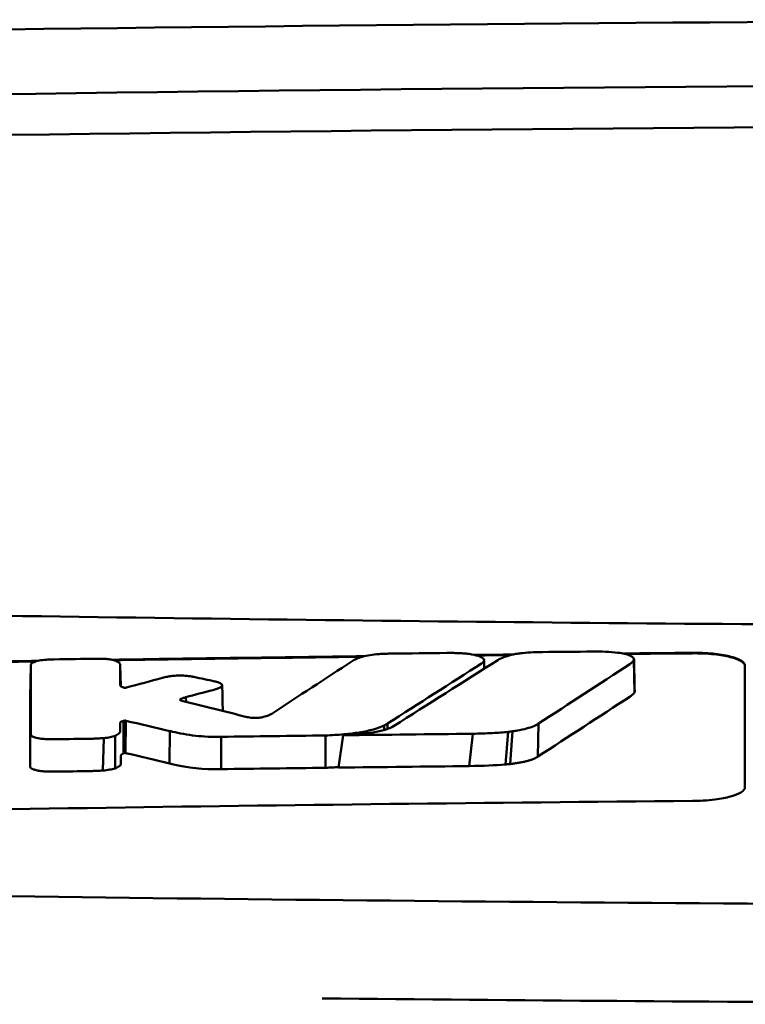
# Model space of a CAD drawing. Header units: millimetres. Extents: x 391 to 741, y 199 to 659.
# Tile 8 of 10: x 538 to 552, y 640 to 659. Entities that reach past the tile are written whole.
import ezdxf

# ---------------------------------------------------------------- set-up
doc = ezdxf.new("R2010")
doc.units = ezdxf.units.MM
doc.layers.add('Visible (ISO)', color=7, linetype='Continuous', lineweight=50)

msp = doc.modelspace()

# ---------------------------------------------------------------- linework, layer by layer
at = {"layer": 'Visible (ISO)'}
for p, q in [((538.3, 646.201), (538.288, 645.589)), ((540.003, 646.199), (540.011, 645.802)), ((549.789, 646.305), (549.799, 645.684)), ((540.004, 645.818), (540.004, 645.82)), ((541.147, 645.549), (541.147, 645.534)), ((541.253, 645.592), (541.256, 645.503)), ((540.066, 645.141), (540.065, 644.521)), ((540.088, 645.146), (540.082, 644.529)), ((540.108, 645.144), (540.102, 644.528)), ((545.028, 645.053), (545.029, 644.966)), ((545.093, 645.09), (545.095, 644.988)), ((547.972, 645.09), (547.959, 644.461)), ((539.907, 644.858), (539.904, 644.236)), ((540.947, 644.948), (540.942, 644.331)), ((543.911, 644.247), (543.911, 644.863)), ((544.162, 644.25), (544.247, 644.867)), ((546.718, 644.896), (546.651, 644.279)), ((547.394, 644.932), (547.34, 644.31)), ((547.476, 644.942), (547.429, 644.318)), ((539.69, 644.813), (539.673, 644.195)), ((541.927, 644.838), (541.924, 644.221))]:
    msp.add_line(p, q, dxfattribs=at)
for centre, major_axis, ratio, start_param, end_param in [((566.164, 629.282), (250.217, -0.007), 0.116796, 1.571075, 1.752137), ((566.318, 632.272), (225.492, 0.002), 0.110939, 1.570719, 1.791596), ((566.34, 632.241), (-227.223, 0), 0.106767, 4.71241, 4.92951), ((538.738, 644.815), (51.403, 0.789), 0.029133, 1.554631, 1.57023), ((249.851, -2831.127), (-235.079, 3524.364), 0.687287, 6.065929, 6.066443), ((539.959, 644.759), (25.972, -6.076), 0.015321, 1.536366, 1.568667), ((566.063, -1142.436), (1787.892, 0), 0.999745, 1.583186, 1.584297), ((566.033, -1139.397), (-1784.851, -1.513), 0.999745, 4.722363, 4.723748), ((540.992, 646.081), (6.766, -1.024), 0.083118, 5.966235, 6.005906), ((541.922, 644.841), (0.152, 0.003), 0.020884, 4.663305, 4.744135), ((541.105, 644.728), (1.323, -0.316), 0.311917, 4.663131, 4.702558), ((818.96, 1350.55), (-278.359, -706.106), 0.063886, 0.008479, 0.026829), ((379.565, 669.11), (168.534, -24.577), 0.021127, 6.155066, 6.191262), ((538.3, 644.272), (-0.0014, -0.0329), 0.45485, 4.797147, 4.891032), ((566.555, -1159.727), (1804.576, 0), 0.999745, 1.583344, 1.584446), ((566.314, -1140.54), (-1785.382, -1.767), 0.999745, 4.722413, 4.723807)]:
    msp.add_ellipse(centre, major_axis=major_axis, ratio=ratio, start_param=start_param, end_param=end_param, dxfattribs=at)
for points, knots in [([(520.23, 647.493), (527.851, 647.305), (535.485, 647.165), (547.023, 647.024), (550.871, 646.989), (556.657, 646.953), (558.591, 646.944), (562.374, 646.933), (564.187, 646.929), (566.087, 646.929)], [0.000811, 0.000811, 0.000811, 0.000811, 2.334672, 2.334672, 3.49801, 3.49801, 4.08174, 4.08174, 4.638981, 4.638981, 4.638981, 4.638981]), ([(544.616, 646.363), (544.574, 646.35), (544.536, 646.337), (544.472, 646.309), (544.445, 646.294), (544.423, 646.28)], [-0.03864588, -0.03864588, -0.03864588, -0.03864588, -0.01880031, -0.01880031, 0, 0, 0, 0]), ([(544.932, 646.414), (544.873, 646.41), (544.816, 646.404), (544.708, 646.387), (544.658, 646.376), (544.616, 646.363)], [-0.0377179, -0.0377179, -0.0377179, -0.0377179, -0.01935504, -0.01935504, 0, 0, 0, 0]), ([(545.171, 646.423), (545.131, 646.423), (545.092, 646.422), (545.012, 646.419), (544.972, 646.417), (544.932, 646.414)], [-0.02402213, -0.02402213, -0.02402213, -0.02402213, -0.01224647, -0.01224647, 0, 0, 0, 0]), ([(546.476, 646.431), (546.436, 646.433), (546.396, 646.434), (546.31, 646.436), (546.266, 646.436), (546.221, 646.435)], [-0.02574903, -0.02574903, -0.02574903, -0.02574903, -0.01343066, -0.01343066, 0, 0, 0, 0]), ([(546.897, 646.243), (546.914, 646.254), (546.924, 646.266), (546.935, 646.29), (546.934, 646.303), (546.915, 646.334), (546.889, 646.352), (546.811, 646.384), (546.76, 646.397), (546.665, 646.414), (546.628, 646.419), (546.553, 646.427), (546.515, 646.43), (546.476, 646.431)], [-0.1007335, -0.1007335, -0.1007335, -0.1007335, -0.0864518, -0.0864518, -0.070815, -0.070815, -0.0477471, -0.0477471, -0.0248109, -0.0248109, -0.0119957, -0.0119957, 0, 0, 0, 0]), ([(547.197, 646.301), (547.229, 646.321), (547.27, 646.341), (547.364, 646.375), (547.414, 646.39), (547.47, 646.403)], [0, 0, 0, 0, 0.0264811, 0.0264811, 0.04942684, 0.04942684, 0.04942684, 0.04942684]), ([(547.47, 646.403), (547.499, 646.409), (547.53, 646.415), (547.595, 646.426), (547.63, 646.43), (547.666, 646.434)], [0, 0, 0, 0, 0.01146668, 0.01146668, 0.02292794, 0.02292794, 0.02292794, 0.02292794]), ([(547.666, 646.434), (547.733, 646.44), (547.801, 646.445), (547.93, 646.451), (547.989, 646.452), (548.049, 646.453)], [0, 0, 0, 0, 0.02130972, 0.02130972, 0.03920168, 0.03920168, 0.03920168, 0.03920168]), ([(549.002, 646.462), (549.086, 646.463), (549.168, 646.462), (549.33, 646.455), (549.408, 646.449), (549.482, 646.44)], [0, 0, 0, 0, 0.02493845, 0.02493845, 0.04990411, 0.04990411, 0.04990411, 0.04990411]), ([(549.482, 646.44), (549.529, 646.434), (549.571, 646.427), (549.648, 646.409), (549.682, 646.398), (549.739, 646.374), (549.762, 646.361), (549.788, 646.333), (549.793, 646.319), (549.789, 646.305)], [0, 0, 0, 0, 0.01587272, 0.01587272, 0.03235839, 0.03235839, 0.05026104, 0.05026104, 0.06761699, 0.06761699, 0.06761699, 0.06761699]), ([(550.903, 646.438), (550.966, 646.439), (551.029, 646.438), (551.16, 646.433), (551.227, 646.428), (551.408, 646.411), (551.513, 646.394), (551.692, 646.351), (551.763, 646.326), (551.844, 646.282), (551.866, 646.266), (551.896, 646.231), (551.903, 646.213), (551.903, 646.196)], [0.000001, 0.000001, 0.000001, 0.000001, 0.0189524, 0.0189524, 0.0399692, 0.0399692, 0.0779065, 0.0779065, 0.1155872, 0.1155872, 0.137348, 0.137348, 0.1589354, 0.1589354, 0.1589354, 0.1589354]), ([(550.903, 646.428), (550.969, 646.429), (551.034, 646.428), (551.175, 646.422), (551.25, 646.417), (551.434, 646.397), (551.536, 646.38), (551.706, 646.337), (551.773, 646.312), (551.848, 646.269), (551.869, 646.253), (551.896, 646.219), (551.903, 646.203), (551.903, 646.186)], [0.000001, 0.000001, 0.000001, 0.000001, 0.0196149, 0.0196149, 0.0431871, 0.0431871, 0.0806063, 0.0806063, 0.1171477, 0.1171477, 0.1383045, 0.1383045, 0.1589286, 0.1589286, 0.1589286, 0.1589286]), ([(538.303, 646.219), (538.302, 646.216), (538.301, 646.213), (538.3, 646.207), (538.3, 646.204), (538.3, 646.201)], [-0.007314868, -0.007314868, -0.007314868, -0.007314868, -0.003657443, -0.003657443, 0, 0, 0, 0]), ([(538.624, 646.309), (538.576, 646.307), (538.53, 646.302), (538.446, 646.288), (538.409, 646.279), (538.357, 646.261), (538.339, 646.253), (538.314, 646.236), (538.306, 646.228), (538.303, 646.219)], [-0.05113032, -0.05113032, -0.05113032, -0.05113032, -0.03661036, -0.03661036, -0.02158494, -0.02158494, -0.01046232, -0.01046232, 0, 0, 0, 0]), ([(538.744, 646.313), (538.724, 646.313), (538.704, 646.312), (538.664, 646.311), (538.644, 646.31), (538.624, 646.309)], [-0.0120578, -0.0120578, -0.0120578, -0.0120578, -0.00602891, -0.00602891, 0, 0, 0, 0]), ([(539.666, 646.325), (539.647, 646.325), (539.628, 646.326), (539.588, 646.326), (539.567, 646.326), (539.546, 646.325)], [-0.01208774, -0.01208774, -0.01208774, -0.01208774, -0.00635487, -0.00635487, 0, 0, 0, 0]), ([(539.94, 646.275), (539.928, 646.282), (539.913, 646.288), (539.877, 646.299), (539.855, 646.304), (539.808, 646.313), (539.781, 646.317), (539.725, 646.322), (539.696, 646.324), (539.666, 646.325)], [-0.03642364, -0.03642364, -0.03642364, -0.03642364, -0.02759296, -0.02759296, -0.01849049, -0.01849049, -0.00911385, -0.00911385, 0, 0, 0, 0]), ([(540.003, 646.199), (540.003, 646.213), (539.998, 646.226), (539.978, 646.251), (539.962, 646.264), (539.94, 646.275)], [-0.03215724, -0.03215724, -0.03215724, -0.03215724, -0.01616009, -0.01616009, 0, 0, 0, 0]), ([(546.885, 646.235), (546.887, 646.236), (546.889, 646.238), (546.893, 646.24), (546.895, 646.242), (546.897, 646.243)], [-0.003491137, -0.003491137, -0.003491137, -0.003491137, -0.001745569, -0.001745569, 0, 0, 0, 0]), ([(549.789, 646.305), (549.784, 646.291), (549.774, 646.277), (549.747, 646.249), (549.729, 646.235), (549.708, 646.221)], [0, 0, 0, 0, 0.01712312, 0.01712312, 0.03473945, 0.03473945, 0.03473945, 0.03473945]), ([(540.9, 645.983), (540.885, 645.98), (540.869, 645.976), (540.838, 645.969), (540.823, 645.965), (540.807, 645.961)], [-0.01248959, -0.01248959, -0.01248959, -0.01248959, -0.006512, -0.006512, 0, 0, 0, 0]), ([(541.361, 645.988), (541.326, 645.994), (541.286, 645.999), (541.196, 646.005), (541.148, 646.006), (541.063, 646.003), (541.027, 646), (540.959, 645.993), (540.929, 645.988), (540.9, 645.983)], [-0.0498323, -0.0498323, -0.0498323, -0.0498323, -0.03617176, -0.03617176, -0.02170588, -0.02170588, -0.0105717, -0.0105717, 0, 0, 0, 0]), ([(541.406, 645.979), (541.399, 645.98), (541.392, 645.982), (541.377, 645.985), (541.369, 645.986), (541.361, 645.988)], [-0.005954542, -0.005954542, -0.005954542, -0.005954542, -0.00297727, -0.00297727, 0, 0, 0, 0]), ([(540.073, 645.774), (540.066, 645.776), (540.059, 645.778), (540.043, 645.783), (540.036, 645.786), (540.026, 645.791), (540.022, 645.793), (540.009, 645.803), (540.005, 645.81), (540.004, 645.818)], [-0.02048694, -0.02048694, -0.02048694, -0.02048694, -0.01661307, -0.01661307, -0.01236262, -0.01236262, -0.00927922, -0.00927922, 0, 0, 0, 0]), ([(541.841, 645.885), (541.835, 645.886), (541.829, 645.887), (541.818, 645.89), (541.812, 645.891), (541.806, 645.893)], [-0.00490164, -0.00490164, -0.00490164, -0.00490164, -0.002450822, -0.002450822, 0, 0, 0, 0]), ([(541.907, 645.779), (541.923, 645.787), (541.934, 645.796), (541.946, 645.815), (541.946, 645.825), (541.935, 645.844), (541.923, 645.854), (541.889, 645.871), (541.867, 645.878), (541.841, 645.885)], [-0.04671997, -0.04671997, -0.04671997, -0.04671997, -0.03538139, -0.03538139, -0.02350504, -0.02350504, -0.01139688, -0.01139688, 0, 0, 0, 0]), ([(540.11, 645.774), (540.107, 645.774), (540.105, 645.773), (540.099, 645.773), (540.095, 645.772), (540.092, 645.772), (540.091, 645.772), (540.091, 645.772), (540.091, 645.772), (540.09, 645.772), (540.089, 645.772), (540.086, 645.772), (540.083, 645.773), (540.077, 645.773), (540.075, 645.774), (540.073, 645.774)], [-0.004606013, -0.004606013, -0.004606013, -0.004606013, -0.003438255, -0.003438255, -0.002112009, -0.002112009, -0.002029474, -0.002029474, -0.001947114, -0.001947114, -0.001614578, -0.001614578, -0.000682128, -0.000682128, 0, 0, 0, 0]), ([(540.123, 645.777), (540.121, 645.776), (540.119, 645.776), (540.114, 645.775), (540.112, 645.774), (540.11, 645.774)], [-0.00169855, -0.00169855, -0.00169855, -0.00169855, -0.000849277, -0.000849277, 0, 0, 0, 0]), ([(541.764, 645.728), (541.792, 645.735), (541.818, 645.743), (541.866, 645.76), (541.888, 645.769), (541.907, 645.779)], [-0.02471221, -0.02471221, -0.02471221, -0.02471221, -0.01263472, -0.01263472, 0, 0, 0, 0]), ([(549.799, 645.684), (549.79, 645.67), (549.778, 645.656), (549.747, 645.628), (549.729, 645.614), (549.708, 645.6)], [0, 0, 0, 0, 0.01745385, 0.01745385, 0.03518305, 0.03518305, 0.03518305, 0.03518305]), ([(541.151, 645.531), (541.147, 645.534), (541.144, 645.536), (541.142, 645.542), (541.143, 645.546), (541.147, 645.549)], [-0.0073251, -0.0073251, -0.0073251, -0.0073251, -0.003944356, -0.003944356, 0, 0, 0, 0]), ([(541.147, 645.549), (541.151, 645.552), (541.155, 645.555), (541.166, 645.561), (541.172, 645.564), (541.183, 645.569), (541.188, 645.571), (541.21, 645.58), (541.23, 645.586), (541.253, 645.592)], [-0.02035992, -0.02035992, -0.02035992, -0.02035992, -0.01645196, -0.01645196, -0.0122888, -0.0122888, -0.00943827, -0.00943827, 0, 0, 0, 0]), ([(541.176, 645.523), (541.171, 645.524), (541.167, 645.525), (541.158, 645.528), (541.154, 645.53), (541.151, 645.531)], [-0.004403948, -0.004403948, -0.004403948, -0.004403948, -0.002275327, -0.002275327, 0, 0, 0, 0]), ([(542.888, 645.278), (542.871, 645.267), (542.85, 645.256), (542.798, 645.235), (542.767, 645.224), (542.731, 645.215)], [-0.02994324, -0.02994324, -0.02994324, -0.02994324, -0.01548431, -0.01548431, 0, 0, 0, 0]), ([(540.004, 645.103), (540.004, 645.107), (540.005, 645.111), (540.012, 645.119), (540.018, 645.123), (540.03, 645.128), (540.034, 645.13), (540.049, 645.135), (540.059, 645.138), (540.066, 645.141)], [-0.01251254, -0.01251254, -0.01251254, -0.01251254, -0.00901213, -0.00901213, -0.00544118, -0.00544118, -0.00386807, -0.00386807, 0, 0, 0, 0]), ([(540.004, 644.951), (540.004, 644.965), (540.004, 644.987), (540.004, 645.002), (540.004, 645.014), (540.004, 645.052), (540.004, 645.078), (540.004, 645.103)], [0, 0, 0, 0, 0.0162879, 0.0162879, 0.0977077, 0.0977077, 0.2605668, 0.2605668, 0.2605668, 0.2605668]), ([(540.066, 645.141), (540.07, 645.142), (540.073, 645.142), (540.081, 645.144), (540.084, 645.145), (540.088, 645.146)], [-0.00300659, -0.00300659, -0.00300659, -0.00300659, -0.001503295, -0.001503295, 0, 0, 0, 0]), ([(540.088, 645.146), (540.089, 645.146), (540.091, 645.146), (540.094, 645.147), (540.096, 645.147), (540.097, 645.147), (540.097, 645.147), (540.097, 645.147), (540.098, 645.147), (540.098, 645.147), (540.098, 645.147), (540.099, 645.146), (540.1, 645.146), (540.102, 645.146), (540.103, 645.146), (540.106, 645.145), (540.107, 645.145), (540.108, 645.144)], [-0.002281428, -0.002281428, -0.002281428, -0.002281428, -0.001665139, -0.001665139, -0.001287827, -0.001287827, -0.001274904, -0.001274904, -0.00126194, -0.00126194, -0.001209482, -0.001209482, -0.000987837, -0.000987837, -0.000549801, -0.000549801, 0, 0, 0, 0]), ([(542.438, 645.209), (542.435, 645.21), (542.431, 645.211), (542.424, 645.212), (542.421, 645.213), (542.418, 645.214)], [-0.002881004, -0.002881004, -0.002881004, -0.002881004, -0.001440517, -0.001440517, 0, 0, 0, 0]), ([(542.731, 645.215), (542.72, 645.212), (542.708, 645.21), (542.68, 645.205), (542.666, 645.203), (542.625, 645.199), (542.598, 645.198), (542.546, 645.198), (542.521, 645.199), (542.476, 645.203), (542.456, 645.206), (542.438, 645.209)], [-0.03228767, -0.03228767, -0.03228767, -0.03228767, -0.02770248, -0.02770248, -0.02275386, -0.02275386, -0.01468895, -0.01468895, -0.00707707, -0.00707707, 0, 0, 0, 0]), ([(543.911, 644.863), (544.03, 644.868), (544.148, 644.875), (544.365, 644.894), (544.465, 644.906), (544.658, 644.937), (544.748, 644.956), (544.907, 645.001), (544.974, 645.026), (545.028, 645.053)], [-0.1396927, -0.1396927, -0.1396927, -0.1396927, -0.1039474, -0.1039474, -0.0713068, -0.0713068, -0.0361761, -0.0361761, 0, 0, 0, 0]), ([(544.247, 644.867), (544.352, 644.872), (544.456, 644.879), (544.646, 644.896), (544.732, 644.907), (544.901, 644.934), (544.98, 644.952), (545.115, 644.993), (545.167, 645.015), (545.207, 645.04)], [0, 0, 0, 0, 0.0316908, 0.0316908, 0.0599134, 0.0599134, 0.0913031, 0.0913031, 0.1228865, 0.1228865, 0.1228865, 0.1228865]), ([(545.028, 645.053), (545.04, 645.059), (545.051, 645.065), (545.073, 645.078), (545.083, 645.084), (545.093, 645.09)], [-0.01617209, -0.01617209, -0.01617209, -0.01617209, -0.00808599, -0.00808599, 0, 0, 0, 0]), ([(547.972, 645.09), (547.946, 645.073), (547.917, 645.057), (547.878, 645.04), (547.839, 645.024), (547.794, 645.009), (547.742, 644.995), (547.691, 644.981), (547.631, 644.968), (547.57, 644.957), (547.54, 644.951), (547.508, 644.946), (547.476, 644.942)], [0, 0, 0, 0, 0.2297075, 0.2297075, 0.2297075, 0.4574814, 0.4574814, 0.4574814, 0.6826089, 0.6826089, 0.6826089, 0.7908188, 0.7908188, 0.7908188, 0.7908188]), ([(538.297, 644.88), (538.298, 644.87), (538.305, 644.86), (538.333, 644.84), (538.355, 644.831), (538.408, 644.816), (538.438, 644.81), (538.502, 644.8), (538.536, 644.797), (538.572, 644.795)], [-0.04908253, -0.04908253, -0.04908253, -0.04908253, -0.03649581, -0.03649581, -0.02308132, -0.02308132, -0.01125263, -0.01125263, 0, 0, 0, 0]), ([(539.69, 644.813), (539.733, 644.817), (539.774, 644.823), (539.848, 644.838), (539.881, 644.848), (539.907, 644.858)], [-0.02836789, -0.02836789, -0.02836789, -0.02836789, -0.01466479, -0.01466479, 0, 0, 0, 0]), ([(539.907, 644.858), (539.942, 644.873), (539.967, 644.889), (539.997, 644.921), (540.004, 644.936), (540.004, 644.951)], [-0.03917193, -0.03917193, -0.03917193, -0.03917193, -0.0186408, -0.0186408, 0, 0, 0, 0]), ([(540.998, 644.935), (541.126, 644.903), (541.275, 644.875), (541.518, 644.849), (541.596, 644.843), (541.755, 644.836), (541.834, 644.836), (541.915, 644.837)], [-0.105367, -0.105367, -0.105367, -0.105367, -0.0488724, -0.0488724, -0.0241035, -0.0241035, 0, 0, 0, 0]), ([(547.394, 644.932), (547.297, 644.922), (547.194, 644.914), (546.969, 644.902), (546.842, 644.898), (546.718, 644.896)], [0, 0, 0, 0, 0.0313472, 0.0313472, 0.06861154, 0.06861154, 0.06861154, 0.06861154]), ([(538.572, 644.795), (538.605, 644.793), (538.638, 644.792), (538.707, 644.79), (538.742, 644.79), (538.778, 644.791)], [-0.02088223, -0.02088223, -0.02088223, -0.02088223, -0.01062105, -0.01062105, 0, 0, 0, 0]), ([(539.455, 644.801), (539.494, 644.802), (539.532, 644.803), (539.611, 644.807), (539.651, 644.81), (539.69, 644.813)], [-0.02385699, -0.02385699, -0.02385699, -0.02385699, -0.01223524, -0.01223524, 0, 0, 0, 0]), ([(540.015, 644.328), (540.015, 644.342), (540.015, 644.364), (540.015, 644.379), (540.015, 644.392), (540.016, 644.43), (540.016, 644.455), (540.016, 644.48)], [0, 0, 0, 0, 0.0163048, 0.0163048, 0.0978171, 0.0978171, 0.2608531, 0.2608531, 0.2608531, 0.2608531]), ([(540.016, 644.48), (540.016, 644.483), (540.016, 644.485), (540.017, 644.488), (540.018, 644.49), (540.02, 644.493), (540.022, 644.496), (540.023, 644.497), (540.025, 644.499), (540.027, 644.501), (540.029, 644.502), (540.03, 644.503), (540.032, 644.504), (540.034, 644.505), (540.036, 644.506), (540.038, 644.507), (540.04, 644.508), (540.042, 644.509), (540.044, 644.51), (540.046, 644.511), (540.048, 644.512), (540.05, 644.513), (540.052, 644.514), (540.055, 644.515), (540.057, 644.516), (540.06, 644.518), (540.062, 644.519), (540.065, 644.521)], [0, 0, 0, 0, 0.0303952, 0.0303952, 0.0303952, 0.062529, 0.062529, 0.062529, 0.0836646, 0.0836646, 0.0836646, 0.0973848, 0.0973848, 0.0973848, 0.1111615, 0.1111615, 0.1111615, 0.1249801, 0.1249801, 0.1249801, 0.1388281, 0.1388281, 0.1388281, 0.1526703, 0.1526703, 0.1526703, 0.1727383, 0.1727383, 0.1727383, 0.1727383]), ([(540.065, 644.521), (540.068, 644.522), (540.07, 644.524), (540.076, 644.526), (540.079, 644.528), (540.082, 644.529)], [-0.003660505, -0.003660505, -0.003660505, -0.003660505, -0.001830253, -0.001830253, 0, 0, 0, 0]), ([(540.082, 644.529), (540.082, 644.529), (540.082, 644.529), (540.082, 644.529), (540.082, 644.529), (540.082, 644.529), (540.082, 644.529), (540.082, 644.529), (540.082, 644.529), (540.082, 644.529), (540.082, 644.529), (540.082, 644.529), (540.082, 644.529), (540.082, 644.529), (540.082, 644.529), (540.082, 644.529), (540.082, 644.529), (540.082, 644.529), (540.082, 644.529), (540.082, 644.529), (540.082, 644.529), (540.082, 644.529), (540.082, 644.529), (540.082, 644.529), (540.082, 644.529), (540.083, 644.529), (540.083, 644.529), (540.083, 644.529), (540.083, 644.53), (540.083, 644.53), (540.083, 644.53), (540.083, 644.53), (540.083, 644.53), (540.083, 644.53), (540.083, 644.53), (540.083, 644.53), (540.083, 644.53), (540.084, 644.53), (540.084, 644.53), (540.084, 644.53), (540.084, 644.53), (540.084, 644.53), (540.084, 644.53), (540.084, 644.53), (540.084, 644.53), (540.085, 644.53), (540.085, 644.53), (540.085, 644.53), (540.085, 644.53), (540.085, 644.53), (540.085, 644.53), (540.085, 644.53), (540.086, 644.53), (540.086, 644.53), (540.086, 644.53), (540.086, 644.53), (540.086, 644.53), (540.086, 644.53), (540.087, 644.53), (540.087, 644.53), (540.087, 644.53), (540.087, 644.53), (540.087, 644.53), (540.088, 644.53), (540.088, 644.53), (540.088, 644.53), (540.088, 644.53), (540.088, 644.53), (540.088, 644.53), (540.089, 644.53), (540.089, 644.53), (540.089, 644.53), (540.089, 644.53), (540.089, 644.53), (540.089, 644.53), (540.089, 644.53), (540.09, 644.53), (540.09, 644.53), (540.09, 644.53), (540.09, 644.53), (540.09, 644.53), (540.09, 644.53), (540.091, 644.53), (540.091, 644.53), (540.091, 644.53), (540.091, 644.53), (540.091, 644.53), (540.092, 644.53), (540.092, 644.53), (540.092, 644.53), (540.092, 644.53), (540.092, 644.53), (540.092, 644.53), (540.093, 644.53), (540.093, 644.53), (540.093, 644.53), (540.093, 644.53), (540.093, 644.53), (540.093, 644.53), (540.094, 644.53), (540.094, 644.53), (540.094, 644.53), (540.094, 644.53), (540.094, 644.53), (540.094, 644.53), (540.095, 644.53), (540.095, 644.53), (540.095, 644.53), (540.095, 644.53), (540.095, 644.53), (540.095, 644.53), (540.095, 644.53), (540.096, 644.53), (540.096, 644.53), (540.096, 644.53), (540.096, 644.53), (540.096, 644.53), (540.096, 644.53), (540.097, 644.53), (540.097, 644.53), (540.097, 644.53), (540.097, 644.53), (540.097, 644.529), (540.098, 644.529), (540.098, 644.529), (540.098, 644.529), (540.098, 644.529), (540.099, 644.529), (540.099, 644.529), (540.099, 644.529), (540.099, 644.529), (540.099, 644.529), (540.099, 644.529), (540.1, 644.529), (540.1, 644.529), (540.1, 644.529), (540.1, 644.529), (540.1, 644.529), (540.1, 644.529), (540.101, 644.529), (540.101, 644.528), (540.101, 644.528), (540.101, 644.528), (540.101, 644.528), (540.101, 644.528), (540.101, 644.528), (540.102, 644.528), (540.102, 644.528)], [0, 0, 0, 0, 0.00010092, 0.00010092, 0.00010092, 0.00021421, 0.00021421, 0.00021421, 0.00034191, 0.00034191, 0.00034191, 0.00048614, 0.00048614, 0.00048614, 0.0006491, 0.0006491, 0.0006491, 0.00083295, 0.00083295, 0.00083295, 0.0010398, 0.0010398, 0.0010398, 0.00127155, 0.00127155, 0.00127155, 0.00152985, 0.00152985, 0.00152985, 0.00181601, 0.00181601, 0.00181601, 0.00213099, 0.00213099, 0.00213099, 0.00247531, 0.00247531, 0.00247531, 0.00284913, 0.00284913, 0.00284913, 0.0032522, 0.0032522, 0.0032522, 0.00368392, 0.00368392, 0.00368392, 0.00414337, 0.00414337, 0.00414337, 0.00462932, 0.00462932, 0.00462932, 0.00514025, 0.00514025, 0.00514025, 0.00567435, 0.00567435, 0.00567435, 0.00622948, 0.00622948, 0.00622948, 0.00680328, 0.00680328, 0.00680328, 0.00722748, 0.00722748, 0.00722748, 0.00765639, 0.00765639, 0.00765639, 0.00809021, 0.00809021, 0.00809021, 0.00853045, 0.00853045, 0.00853045, 0.00898118, 0.00898118, 0.00898118, 0.00944983, 0.00944983, 0.00944983, 0.01019771, 0.01019771, 0.01019771, 0.01072731, 0.01072731, 0.01072731, 0.01127043, 0.01127043, 0.01127043, 0.01182038, 0.01182038, 0.01182038, 0.01237373, 0.01237373, 0.01237373, 0.01292903, 0.01292903, 0.01292903, 0.01348579, 0.01348579, 0.01348579, 0.01404385, 0.01404385, 0.01404385, 0.01460318, 0.01460318, 0.01460318, 0.01516377, 0.01516377, 0.01516377, 0.01572559, 0.01572559, 0.01572559, 0.01628856, 0.01628856, 0.01628856, 0.01719056, 0.01719056, 0.01719056, 0.01809498, 0.01809498, 0.01809498, 0.01900069, 0.01900069, 0.01900069, 0.01990628, 0.01990628, 0.01990628, 0.02081008, 0.02081008, 0.02081008, 0.02171014, 0.02171014, 0.02171014, 0.0226042, 0.0226042, 0.0226042, 0.02403673, 0.02403673, 0.02403673, 0.02490235, 0.02490235, 0.02490235, 0.02514715, 0.02514715, 0.02514715, 0.02514715]), ([(539.904, 644.236), (539.941, 644.25), (539.969, 644.264), (540.006, 644.296), (540.016, 644.312), (540.015, 644.328)], [-0.0393647, -0.0393647, -0.0393647, -0.0393647, -0.02005998, -0.02005998, 0, 0, 0, 0]), ([(547.429, 644.318), (547.411, 644.316), (547.391, 644.314), (547.372, 644.313), (547.361, 644.312), (547.35, 644.311), (547.34, 644.31)], [0, 0, 0, 0, 0.05948342, 0.05948342, 0.05948342, 0.09287765, 0.09287765, 0.09287765, 0.09287765]), ([(547.959, 644.461), (547.948, 644.454), (547.938, 644.447), (547.925, 644.44), (547.912, 644.433), (547.899, 644.427), (547.884, 644.42), (547.869, 644.413), (547.853, 644.407), (547.836, 644.401), (547.818, 644.395), (547.8, 644.389), (547.78, 644.383), (547.76, 644.377), (547.739, 644.372), (547.717, 644.367), (547.695, 644.361), (547.672, 644.356), (547.648, 644.351), (547.624, 644.347), (547.599, 644.342), (547.573, 644.338), (547.548, 644.334), (547.521, 644.33), (547.494, 644.326), (547.473, 644.323), (547.451, 644.321), (547.429, 644.318)], [0, 0, 0, 0, 0.0909424, 0.0909424, 0.0909424, 0.1817542, 0.1817542, 0.1817542, 0.2723918, 0.2723918, 0.2723918, 0.3628196, 0.3628196, 0.3628196, 0.4530191, 0.4530191, 0.4530191, 0.5429943, 0.5429943, 0.5429943, 0.6327704, 0.6327704, 0.6327704, 0.7223865, 0.7223865, 0.7223865, 0.7930355, 0.7930355, 0.7930355, 0.7930355]), ([(538.285, 644.267), (538.285, 644.257), (538.291, 644.247), (538.316, 644.228), (538.335, 644.219), (538.384, 644.203), (538.414, 644.196), (538.48, 644.185), (538.515, 644.181), (538.553, 644.179)], [-0.04924341, -0.04924341, -0.04924341, -0.04924341, -0.03730774, -0.03730774, -0.02457836, -0.02457836, -0.01203215, -0.01203215, 0, 0, 0, 0]), ([(538.553, 644.179), (538.587, 644.176), (538.623, 644.175), (538.691, 644.173), (538.725, 644.173), (538.758, 644.174)], [-0.02086728, -0.02086728, -0.02086728, -0.02086728, -0.01001262, -0.01001262, 0, 0, 0, 0]), ([(539.436, 644.185), (539.476, 644.185), (539.516, 644.186), (539.595, 644.19), (539.634, 644.192), (539.673, 644.195)], [-0.02395861, -0.02395861, -0.02395861, -0.02395861, -0.01199304, -0.01199304, 0, 0, 0, 0]), ([(539.673, 644.195), (539.718, 644.198), (539.762, 644.204), (539.841, 644.218), (539.875, 644.226), (539.904, 644.236)], [-0.02856182, -0.02856182, -0.02856182, -0.02856182, -0.01439277, -0.01439277, 0, 0, 0, 0]), ([(543.911, 644.247), (543.933, 644.248), (543.952, 644.249), (543.974, 644.25), (543.996, 644.251), (544.015, 644.252), (544.037, 644.253), (544.059, 644.254), (544.078, 644.255), (544.1, 644.257), (544.121, 644.258), (544.14, 644.259), (544.162, 644.261), (544.162, 644.261), (544.163, 644.261), (544.163, 644.261)], [0, 0, 0, 0, 0.0666108, 0.0666108, 0.0666108, 0.1332483, 0.1332483, 0.1332483, 0.1998749, 0.1998749, 0.1998749, 0.2664632, 0.2664632, 0.2664632, 0.2681614, 0.2681614, 0.2681614, 0.2681614]), ([(551.903, 643.874), (551.903, 643.841), (551.877, 643.808), (551.781, 643.749), (551.714, 643.722), (551.545, 643.676), (551.444, 643.657), (551.26, 643.634), (551.184, 643.627), (551.04, 643.618), (550.972, 643.616), (550.903, 643.615)], [0.000001, 0.000001, 0.000001, 0.000001, 0.0401743, 0.0401743, 0.0774188, 0.0774188, 0.1148795, 0.1148795, 0.138742, 0.138742, 0.1592822, 0.1592822, 0.1592822, 0.1592822]), ([(550.903, 643.615), (547.059, 643.582), (543.217, 643.537), (535.505, 643.423), (531.641, 643.353), (527.774, 643.272)], [0.000001, 0.000001, 0.000001, 0.000001, 1.153366, 1.153366, 2.313577, 2.313577, 2.313577, 2.313577]), ([(566.009, 641.609), (556.324, 641.611), (546.645, 641.678), (527.316, 641.943), (517.687, 642.142), (508.182, 642.406)], [0.032666, 0.032666, 0.032666, 0.032666, 2.938218, 2.938218, 5.868286, 5.868286, 5.868286, 5.868286])]:
    msp.add_open_spline(points, degree=3, knots=knots, dxfattribs=at)
for points in [[(539.841, 646.307), (541.444, 646.331), (543.047, 646.353), (544.65, 646.373)], [(539.881, 646.297), (541.458, 646.321), (543.035, 646.343), (544.612, 646.362)], [(546.221, 646.435), (545.871, 646.431), (545.521, 646.427), (545.171, 646.423)], [(546.752, 646.397), (546.995, 646.4), (547.238, 646.403), (547.481, 646.405)], [(546.79, 646.388), (547.006, 646.39), (547.222, 646.392), (547.437, 646.395)], [(548.049, 646.453), (548.367, 646.456), (548.685, 646.459), (549.002, 646.462)], [(549.569, 646.426), (550.014, 646.43), (550.459, 646.434), (550.903, 646.438)], [(549.614, 646.417), (550.044, 646.421), (550.473, 646.425), (550.903, 646.428)], [(537.463, 646.269), (537.787, 646.275), (538.112, 646.28), (538.436, 646.285)], [(537.516, 646.26), (537.809, 646.265), (538.102, 646.27), (538.395, 646.274)], [(538.3, 646.201), (538.299, 645.762), (538.298, 645.322), (538.297, 644.883)], [(540.004, 645.82), (540.004, 645.946), (540.003, 646.073), (540.003, 646.199)], [(544.423, 646.28), (543.911, 645.946), (543.399, 645.612), (542.888, 645.278)], [(545.093, 645.09), (545.691, 645.472), (546.288, 645.853), (546.885, 646.235)], [(545.207, 645.04), (545.872, 645.461), (546.532, 645.88), (547.197, 646.301)], [(546.933, 646.294), (546.934, 646.241), (546.935, 646.189), (546.936, 646.136)], [(549.708, 646.221), (549.131, 645.845), (548.55, 645.467), (547.972, 645.09)], [(549.79, 646.315), (549.794, 646.111), (549.799, 645.907), (549.803, 645.703)], [(551.903, 646.196), (551.903, 645.422), (551.903, 644.647), (551.903, 643.874)], [(541.806, 645.893), (541.673, 645.921), (541.54, 645.95), (541.406, 645.979)], [(540.807, 645.961), (540.579, 645.9), (540.351, 645.838), (540.123, 645.777)], [(541.945, 645.822), (541.948, 645.657), (541.951, 645.493), (541.955, 645.329)], [(541.253, 645.592), (541.423, 645.637), (541.594, 645.682), (541.764, 645.728)], [(549.708, 645.6), (549.126, 645.221), (548.54, 644.84), (547.959, 644.461)], [(549.803, 645.703), (549.803, 645.697), (549.802, 645.691), (549.799, 645.684)], [(538.288, 645.589), (538.287, 645.149), (538.286, 644.709), (538.285, 644.27)], [(538.297, 644.883), (538.297, 644.882), (538.297, 644.881), (538.297, 644.88)], [(540.947, 644.948), (540.964, 644.944), (540.98, 644.94), (540.998, 644.935)], [(538.778, 644.791), (539.004, 644.794), (539.229, 644.798), (539.455, 644.801)], [(540.102, 644.528), (540.382, 644.463), (540.661, 644.397), (540.942, 644.331)], [(538.758, 644.174), (538.983, 644.177), (539.211, 644.181), (539.436, 644.185)], [(541.911, 644.221), (541.916, 644.221), (541.92, 644.221), (541.924, 644.221)], [(566.335, 639.738), (558.828, 639.738), (551.326, 639.776), (543.852, 639.852)]]:
    msp.add_open_spline(points, degree=3, dxfattribs=at)

doc.saveas('drawing.dxf')
